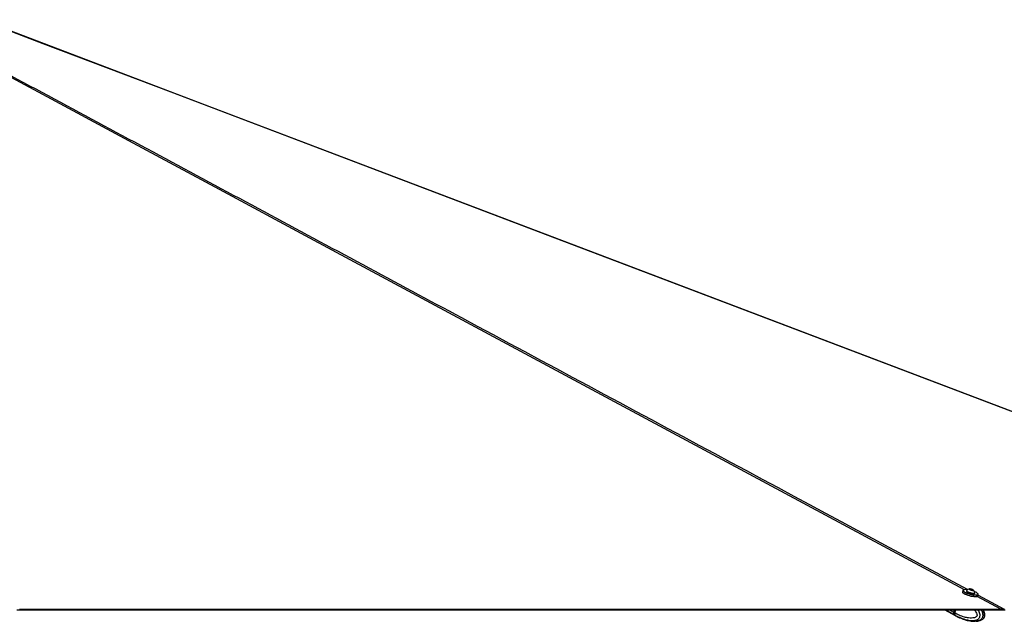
# Model space of a CAD drawing. Header units: millimetres. Extents: x 20 to 26560, y 40 to 17955.
# Tile 45 of 90: x 14519 to 16696, y 5845 to 7176. Entities that reach past the tile are written whole.
import ezdxf

# ---------------------------------------------------------------- set-up
doc = ezdxf.new("R2010")
doc.units = ezdxf.units.MM
doc.header["$LTSCALE"] = 2

msp = doc.modelspace()

# ---------------------------------------------------------------- linework, layer by layer
at = {"color": 7, "linetype": 'Continuous', "lineweight": 25}
for p, q in [((16604.79, 5913.55), (16604, 5910.56)), ((16612.98, 5913.24), (16612.8, 5912.53)), ((16620.25, 5916.36), (16622.92, 5916.24)), ((16620.67, 5915.38), (16620.25, 5916.36)), ((16623.76, 5914.28), (16620.67, 5915.38)), ((16622.52, 5914.72), (16622.92, 5916.24)), ((16622.92, 5916.24), (16626.01, 5915.13)), ((16626.43, 5914.15), (16623.76, 5914.28)), ((16625.76, 5914.18), (16626.01, 5915.13)), ((16626.01, 5915.13), (16626.43, 5914.15)), ((16631.17, 5907.68), (16631.35, 5908.39)), ((16637.84, 5901.63), (16638.63, 5904.63)), ((16564.59, 5870.29), (16588.04, 5857.91)), ((16585.78, 5870.29), (16584.39, 5865.04)), ((16586.22, 5870.29), (16584.8, 5864.89)), ((16587.04, 5863.64), (16584.96, 5864.74)), ((16585.53, 5860.14), (16587.52, 5859.09)), ((16587.04, 5863.65), (16588.79, 5870.29)), ((16587.04, 5863.65), (16587.04, 5863.64)), ((16587.52, 5859.09), (16587.65, 5859.02)), ((16588.52, 5857.66), (16590.69, 5856.51)), ((16693.48, 5870.29), (16693.47, 5870.29)), ((16597.87, 5853.12), (16597.69, 5853.12)), ((16598.62, 5852.88), (16602.73, 5851.27)), ((16605.7, 5850), (16608.03, 5849.3)), ((16630.06, 5845.26), (16631.57, 5845.35))]:
    msp.add_line(p, q, dxfattribs=at)
at = {"color": 8, "linetype": 'Continuous', "lineweight": 25}
for p, q in [((16630.88, 5903.17), (16630.38, 5903.44)), ((16688.45, 5872.24), (16636.06, 5900.39)), ((16638.31, 5903.41), (16696.34, 5872.24)), ((16584.99, 5860.43), (16566.3, 5870.29)), ((16584.39, 5865.04), (16574.45, 5870.29)), ((16584.96, 5864.74), (16586.42, 5870.29))]:
    msp.add_line(p, q, dxfattribs=at)
at = {"color": 8, "linetype": 'Continuous', "lineweight": 25, "flags": 128}
for points in [[(16608.49, 5915.2), (15160.76, 6692.99), (14960.71, 6800.48), (14760.67, 6907.96), (14560.65, 7015.45), (14360.65, 7122.96), (14261.9, 7176.08)], [(17755.49, 5913.25), (15702.9, 6692.99), (15419.97, 6800.48), (15137.04, 6907.96), (14854.12, 7015.45), (14571.2, 7122.96), (14445.42, 7170.77)], [(16584.8, 5864.89), (16584.8, 5864.89), (16584.81, 5864.86), (16584.84, 5864.82), (16584.89, 5864.78), (16584.96, 5864.74)]]:
    msp.add_lwpolyline(points, dxfattribs=at)
at = {"color": 7, "linetype": 'Continuous', "lineweight": 25, "flags": 128}
for points in [[(17754.77, 5913.96), (17751.03, 5915.38), (17729.49, 5923.56), (17709.95, 5930.99), (17693.79, 5937.12), (17679.32, 5942.62), (17666.38, 5947.54), (17653.66, 5952.37), (17640.86, 5957.23), (17627.97, 5962.13), (17581.23, 5979.88), (17533.48, 5998.02), (17485.52, 6016.24), (17228.65, 6113.82), (16769.93, 6288.08), (15950.8, 6599.25), (14908.27, 6995.29), (14449.57, 7169.57), (14446.48, 7170.75)], [(16604, 5910.56), (16603.98, 5910.08), (16604.48, 5909.06), (16605.64, 5907.92), (16607.44, 5906.71), (16609.78, 5905.47), (16612.59, 5904.26), (16615.73, 5903.12), (16619.08, 5902.11), (16622.52, 5901.25), (16625.88, 5900.6), (16629.04, 5900.17), (16631.87, 5899.98), (16634.26, 5900.04), (16636.09, 5900.35), (16637.31, 5900.9), (16637.84, 5901.63)], [(16636.74, 5900.58), (16635.65, 5900.11), (16633.85, 5899.81), (16631.52, 5899.75), (16628.76, 5899.93), (16625.67, 5900.35), (16622.38, 5900.99), (16619.03, 5901.82), (16615.75, 5902.82), (16612.68, 5903.93), (16609.94, 5905.11), (16607.65, 5906.32), (16605.89, 5907.51), (16604.75, 5908.62), (16604.44, 5909.1)], [(16638.63, 5904.63), (16638.1, 5903.9), (16636.88, 5903.35), (16635.05, 5903.04), (16632.67, 5902.98), (16629.83, 5903.17), (16626.67, 5903.6), (16623.31, 5904.25), (16619.88, 5905.1), (16616.52, 5906.12), (16613.38, 5907.26), (16610.57, 5908.47), (16608.23, 5909.71), (16606.44, 5910.92), (16605.27, 5912.06), (16604.77, 5913.07), (16604.79, 5913.55)], [(16614.99, 5915.12), (16612.44, 5915.37), (16609.89, 5915.43), (16607.81, 5915.25), (16606.32, 5914.83), (16605.45, 5914.19), (16605.26, 5913.36), (16605.74, 5912.36), (16606.88, 5911.25), (16608.64, 5910.07), (16610.93, 5908.86), (16613.67, 5907.67), (16616.74, 5906.56), (16620.02, 5905.57), (16623.37, 5904.74), (16626.66, 5904.1), (16629.75, 5903.68), (16632.51, 5903.49), (16634.84, 5903.56), (16636.63, 5903.86), (16637.82, 5904.39), (16638.35, 5905.13), (16638.21, 5906.05), (16637.39, 5907.11), (16635.94, 5908.26), (16633.9, 5909.46), (16633.9, 5909.46)], [(16612.8, 5912.53), (16612.78, 5912.29), (16613.21, 5911.53), (16614.29, 5910.67), (16615.93, 5909.77), (16618.03, 5908.89), (16620.42, 5908.1), (16622.93, 5907.46), (16625.36, 5907.02), (16627.55, 5906.8)], [(16613.14, 5913.51), (16612.97, 5913), (16613.4, 5912.25), (16614.47, 5911.39), (16616.12, 5910.48), (16618.22, 5909.6), (16620.61, 5908.81), (16623.11, 5908.17), (16625.55, 5907.73), (16627.73, 5907.51)], [(16626.12, 5913.61), (16627.31, 5913.67), (16627.9, 5913.97), (16627.79, 5914.47), (16627.01, 5915.09), (16625.66, 5915.73), (16623.97, 5916.3), (16622.17, 5916.72), (16620.56, 5916.91), (16619.37, 5916.85), (16618.78, 5916.55), (16618.89, 5916.05), (16619.67, 5915.43), (16621.02, 5914.78), (16622.72, 5914.21), (16624.51, 5913.8), (16626.12, 5913.61)], [(16627.55, 5906.8), (16629.32, 5906.83), (16630.55, 5907.1), (16631.14, 5907.6), (16631.17, 5907.68)], [(16627.73, 5907.51), (16629.51, 5907.54), (16630.73, 5907.82), (16631.33, 5908.31), (16631.36, 5908.7)], [(16633.9, 5909.46), (16631.38, 5910.67), (16630.54, 5911.02)], [(14513.09, 5870.29), (14528.61, 5870.29), (14536.36, 5870.29), (14551.88, 5870.29), (14559.64, 5870.29), (14567.4, 5870.29), (14582.92, 5870.29), (14590.68, 5870.29), (14606.19, 5870.29), (14613.95, 5870.29), (14629.47, 5870.29), (14637.23, 5870.29), (14652.75, 5870.29), (14660.5, 5870.29), (14668.26, 5870.29), (14683.78, 5870.29), (14691.54, 5870.29), (14707.06, 5870.29), (14714.82, 5870.29), (14730.33, 5870.29), (14738.09, 5870.29), (14753.61, 5870.29), (14761.37, 5870.29), (14769.13, 5870.29), (14784.65, 5870.29), (14792.4, 5870.29), (14807.92, 5870.29), (14815.68, 5870.29), (14831.2, 5870.29), (14838.96, 5870.29), (14846.72, 5870.29), (14862.23, 5870.29), (14869.99, 5870.29), (14885.51, 5870.29), (14893.27, 5870.29), (14908.79, 5870.29), (14916.54, 5870.29), (14932.06, 5870.29), (14939.82, 5870.29), (14947.58, 5870.29), (14963.1, 5870.29), (14970.86, 5870.29), (14986.37, 5870.29), (14994.13, 5870.29), (15009.65, 5870.29), (15017.41, 5870.29), (15032.93, 5870.29), (15040.68, 5870.29), (15048.44, 5870.29), (15063.96, 5870.29), (15071.72, 5870.29), (15087.24, 5870.29), (15095, 5870.29), (15110.51, 5870.29), (15118.27, 5870.29), (15133.79, 5870.29), (15141.55, 5870.29), (15149.31, 5870.29), (15164.82, 5870.29), (15172.58, 5870.29), (15188.1, 5870.29), (15195.86, 5870.29), (15211.38, 5870.29), (15219.14, 5870.29), (15226.89, 5870.29), (15242.41, 5870.29), (15250.17, 5870.29), (15265.69, 5870.29), (15273.45, 5870.29), (15288.96, 5870.29), (15296.72, 5870.29), (15312.24, 5870.29), (15320, 5870.29), (15327.76, 5870.29), (15343.28, 5870.29), (15351.04, 5870.29), (15366.55, 5870.29), (15374.31, 5870.29), (15389.83, 5870.29), (15397.59, 5870.29), (15413.11, 5870.29), (15420.86, 5870.29), (15428.62, 5870.29), (15444.14, 5870.29), (15451.9, 5870.29), (15467.42, 5870.29), (15475.18, 5870.29), (15490.69, 5870.29), (15498.45, 5870.29), (15513.97, 5870.29), (15521.73, 5870.29), (15529.49, 5870.29), (15545, 5870.29), (15552.76, 5870.29), (15568.28, 5870.29), (15576.04, 5870.29), (15591.56, 5870.29), (15599.32, 5870.29), (15607.07, 5870.29), (15622.59, 5870.29), (15630.35, 5870.29), (15645.87, 5870.29), (15653.63, 5870.29), (15669.14, 5870.29), (15676.9, 5870.29), (15692.42, 5870.29), (15700.18, 5870.29), (15707.94, 5870.29), (15723.46, 5870.29), (15731.21, 5870.29), (15746.73, 5870.29), (15754.49, 5870.29), (15770.01, 5870.29), (15777.77, 5870.29), (15793.29, 5870.29), (15801.04, 5870.29), (15808.8, 5870.29), (15824.32, 5870.29), (15832.08, 5870.29), (15847.6, 5870.29), (15855.36, 5870.29), (15870.87, 5870.29), (15878.63, 5870.29), (15894.15, 5870.29), (15901.91, 5870.29), (15909.67, 5870.29), (15925.18, 5870.29), (15932.94, 5870.29), (15948.46, 5870.29), (15956.22, 5870.29), (15971.74, 5870.29), (15979.5, 5870.29), (15987.25, 5870.29), (16002.77, 5870.29), (16010.53, 5870.29), (16026.05, 5870.29), (16033.81, 5870.29), (16049.32, 5870.29), (16057.08, 5870.29), (16072.6, 5870.29), (16080.36, 5870.29), (16088.12, 5870.29), (16103.64, 5870.29), (16111.4, 5870.29), (16126.91, 5870.29), (16134.67, 5870.29), (16150.19, 5870.29), (16157.95, 5870.29), (16173.47, 5870.29), (16181.22, 5870.29), (16188.98, 5870.29), (16204.5, 5870.29), (16212.26, 5870.29), (16227.78, 5870.29), (16235.54, 5870.29), (16251.05, 5870.29), (16258.81, 5870.29), (16274.33, 5870.29), (16282.09, 5870.29), (16289.85, 5870.29), (16305.36, 5870.29), (16313.12, 5870.29), (16328.64, 5870.29), (16336.4, 5870.29), (16351.92, 5870.29), (16359.68, 5870.29), (16375.19, 5870.29), (16382.95, 5870.29), (16390.71, 5870.29), (16406.23, 5870.29), (16413.99, 5870.29), (16429.51, 5870.29), (16437.26, 5870.29), (16452.78, 5870.29), (16460.54, 5870.29), (16468.3, 5870.29), (16483.82, 5870.29), (16491.58, 5870.29), (16507.09, 5870.29), (16514.85, 5870.29), (16530.37, 5870.29), (16538.13, 5870.29), (16553.65, 5870.29), (16561.4, 5870.29), (16569.16, 5870.29), (16584.68, 5870.29), (16592.44, 5870.29), (16607.96, 5870.29), (16615.72, 5870.29), (16631.23, 5870.29), (16638.99, 5870.29), (16654.51, 5870.29), (16662.27, 5870.29), (16670.03, 5870.29), (16681.75, 5870.29), (16693.47, 5870.29)], [(14518.67, 5872.24), (14526.43, 5872.24), (14534.19, 5872.24), (14549.71, 5872.24), (14557.46, 5872.24), (14572.98, 5872.24), (14580.74, 5872.24), (14596.26, 5872.24), (14604.02, 5872.24), (14619.53, 5872.24), (14627.29, 5872.24), (14635.05, 5872.24), (14650.57, 5872.24), (14658.33, 5872.24), (14673.85, 5872.24), (14681.6, 5872.24), (14697.12, 5872.24), (14704.88, 5872.24), (14720.4, 5872.24), (14728.16, 5872.24), (14735.92, 5872.24), (14751.43, 5872.24), (14759.19, 5872.24), (14774.71, 5872.24), (14782.47, 5872.24), (14797.99, 5872.24), (14805.74, 5872.24), (14813.5, 5872.24), (14829.02, 5872.24), (14836.78, 5872.24), (14852.3, 5872.24), (14860.06, 5872.24), (14875.57, 5872.24), (14883.33, 5872.24), (14898.85, 5872.24), (14906.61, 5872.24), (14914.37, 5872.24), (14929.88, 5872.24), (14937.64, 5872.24), (14953.16, 5872.24), (14960.92, 5872.24), (14976.44, 5872.24), (14984.2, 5872.24), (14999.71, 5872.24), (15007.47, 5872.24), (15015.23, 5872.24), (15030.75, 5872.24), (15038.51, 5872.24), (15054.02, 5872.24), (15061.78, 5872.24), (15077.3, 5872.24), (15085.06, 5872.24), (15100.58, 5872.24), (15108.34, 5872.24), (15116.1, 5872.24), (15131.61, 5872.24), (15139.37, 5872.24), (15154.89, 5872.24), (15162.65, 5872.24), (15178.17, 5872.24), (15185.92, 5872.24), (15193.68, 5872.24), (15209.2, 5872.24), (15216.96, 5872.24), (15232.48, 5872.24), (15240.24, 5872.24), (15255.75, 5872.24), (15263.51, 5872.24), (15279.03, 5872.24), (15286.79, 5872.24), (15294.55, 5872.24), (15310.06, 5872.24), (15317.82, 5872.24), (15333.34, 5872.24), (15341.1, 5872.24), (15356.62, 5872.24), (15364.38, 5872.24), (15379.89, 5872.24), (15387.65, 5872.24), (15395.41, 5872.24), (15410.93, 5872.24), (15418.69, 5872.24), (15434.2, 5872.24), (15441.96, 5872.24), (15457.48, 5872.24), (15465.24, 5872.24), (15480.76, 5872.24), (15488.52, 5872.24), (15496.27, 5872.24), (15511.79, 5872.24), (15519.55, 5872.24), (15535.07, 5872.24), (15542.83, 5872.24), (15558.34, 5872.24), (15566.1, 5872.24), (15573.86, 5872.24), (15589.38, 5872.24), (15597.14, 5872.24), (15612.66, 5872.24), (15620.42, 5872.24), (15635.93, 5872.24), (15643.69, 5872.24), (15659.21, 5872.24), (15666.97, 5872.24), (15674.73, 5872.24), (15690.24, 5872.24), (15698, 5872.24), (15713.52, 5872.24), (15721.28, 5872.24), (15736.8, 5872.24), (15744.56, 5872.24), (15760.07, 5872.24), (15767.83, 5872.24), (15775.59, 5872.24), (15791.11, 5872.24), (15798.87, 5872.24), (15814.38, 5872.24), (15822.14, 5872.24), (15837.66, 5872.24), (15845.42, 5872.24), (15860.94, 5872.24), (15868.7, 5872.24), (15876.45, 5872.24), (15891.97, 5872.24), (15899.73, 5872.24), (15915.25, 5872.24), (15923.01, 5872.24), (15938.52, 5872.24), (15946.28, 5872.24), (15954.04, 5872.24), (15969.56, 5872.24), (15977.32, 5872.24), (15992.84, 5872.24), (16000.6, 5872.24), (16016.11, 5872.24), (16023.87, 5872.24), (16039.39, 5872.24), (16047.15, 5872.24), (16054.91, 5872.24), (16070.42, 5872.24), (16078.18, 5872.24), (16093.7, 5872.24), (16101.46, 5872.24), (16116.98, 5872.24), (16124.74, 5872.24), (16140.25, 5872.24), (16148.01, 5872.24), (16155.77, 5872.24), (16171.29, 5872.24), (16179.05, 5872.24), (16194.56, 5872.24), (16202.32, 5872.24), (16217.84, 5872.24), (16225.6, 5872.24), (16241.12, 5872.24), (16248.88, 5872.24), (16256.63, 5872.24), (16272.15, 5872.24), (16279.91, 5872.24), (16295.43, 5872.24), (16303.19, 5872.24), (16318.71, 5872.24), (16326.46, 5872.24), (16334.22, 5872.24), (16349.74, 5872.24), (16357.5, 5872.24), (16373.02, 5872.24), (16380.78, 5872.24), (16396.29, 5872.24), (16404.05, 5872.24), (16419.57, 5872.24), (16427.33, 5872.24), (16435.09, 5872.24), (16450.6, 5872.24), (16458.36, 5872.24), (16473.88, 5872.24), (16481.64, 5872.24), (16497.16, 5872.24), (16504.92, 5872.24), (16520.43, 5872.24), (16528.19, 5872.24), (16535.95, 5872.24), (16551.47, 5872.24), (16559.23, 5872.24), (16574.74, 5872.24), (16582.5, 5872.24), (16598.02, 5872.24), (16605.78, 5872.24), (16621.3, 5872.24), (16629.06, 5872.24), (16636.82, 5872.24), (16652.33, 5872.24), (16660.09, 5872.24), (16674.27, 5872.24), (16688.45, 5872.24)], [(16584.99, 5860.43), (16586.59, 5858.86), (16588.29, 5857.79)], [(16693.47, 5870.29), (16689.59, 5870.29), (16681.83, 5870.29), (16666.31, 5870.29), (16658.56, 5870.29), (16651.76, 5870.29)], [(16693.92, 5871.86), (16693.69, 5871.07), (16693.47, 5870.29)], [(16693.47, 5870.29), (16695.08, 5870.29), (16698.29, 5870.29)]]:
    msp.add_lwpolyline(points, dxfattribs=at)
at = {"color": 7, "linetype": 'Continuous', "lineweight": 25}
for centre, radius, start, end in [((16620.99, 5906.35), 10.63, 97.81352, 137.63474), ((16620.99, 5906.35), 10.63, 12.808, 52.62921), ((16589.36, 5863.34), 5.25, 161.10797, 213.74251)]:
    msp.add_arc(centre, radius, start, end, dxfattribs=at)
at = {"color": 8, "linetype": 'Continuous', "lineweight": 25}
msp.add_arc((16595.35, 5865.27), 9.92, 219.09634, 242.02865, dxfattribs=at)
at = {"color": 7, "linetype": 'Continuous', "lineweight": 25}
for centre, major_axis, ratio, start_param, end_param in [((16589.14, 5864.77), (2.76, 5.33), 0.651375, 1.9026784, 2.8652292), ((16588.73, 5864.98), (2.48, 4.79), 0.6501369, 1.9022131, 2.116179), ((16598.59, 5876.94), (10.01, 19.31), 0.6504785, 2.8648918, 3.136862)]:
    msp.add_ellipse(centre, major_axis=major_axis, ratio=ratio, start_param=start_param, end_param=end_param, dxfattribs=at)
at = {"color": 8, "linetype": 'Continuous', "lineweight": 25}
for points, knots in [([(14270.52, 7175.43), (14315.21, 7151.42), (14432.69, 7088.31), (14622.88, 6986.14), (14841.16, 6868.87), (15059.43, 6751.62), (15277.69, 6634.37), (15796.52, 6355.64), (16242.58, 6116.01), (16615.89, 5915.46)], [0, 0, 0, 0, 0.0571397, 0.150203, 0.2432663, 0.3363296, 0.429393, 0.5224563, 1, 1, 1, 1]), ([(16630.6, 5870.29), (16631.2, 5869.5), (16632.8, 5867.44), (16634.69, 5864.09), (16635.87, 5860.82), (16636.14, 5858.68), (16635.97, 5857.59), (16635.61, 5856.72), (16634.67, 5855.44), (16632.8, 5854.19), (16629.04, 5852.75), (16623.84, 5852.17), (16616.52, 5852.66), (16607.25, 5854.67), (16597.07, 5858.36), (16590.08, 5862.05), (16587.04, 5863.65)], [0, 0, 0, 0, 0.04009843, 0.10561519, 0.14859914, 0.16869702, 0.18212911, 0.18776814, 0.20465424, 0.24636196, 0.28780636, 0.39357713, 0.49586695, 0.6403213, 0.84403519, 1, 1, 1, 1]), ([(16587.65, 5859.02), (16587.65, 5859.02), (16590.7, 5857.28), (16598, 5853.54), (16608.62, 5849.53), (16618.5, 5847.33), (16626.52, 5846.72), (16632.43, 5847.37), (16637.1, 5849.15), (16639.88, 5851.13), (16641.49, 5853.48), (16642.37, 5855.68), (16642.83, 5858.27), (16642.45, 5862.18), (16641.06, 5866.36), (16639.46, 5869), (16638.67, 5870.29)], [0, 0, 0, 0, 0.00000129, 0.14041165, 0.33011029, 0.46628593, 0.56493773, 0.67204199, 0.71845719, 0.77461451, 0.80741868, 0.82167775, 0.85572575, 0.89171276, 0.94708427, 1, 1, 1, 1]), ([(16645.34, 5870.29), (16646.01, 5868.92), (16647.28, 5866.34), (16648.45, 5861.98), (16648.71, 5857.85), (16647.93, 5854.24), (16646.27, 5851.11), (16643.78, 5848.74), (16640.78, 5847.1), (16637.43, 5845.98), (16633.73, 5845.34), (16631.05, 5845.3), (16629.76, 5845.28)], [0, 0, 0, 0, 0.109572, 0.2067705, 0.3048349, 0.3778344, 0.4507366, 0.5584988, 0.6530794, 0.7499447, 0.8798617, 1, 1, 1, 1]), ([(16646.98, 5849.08), (16647.06, 5849.12), (16648.26, 5849.64), (16649.99, 5851.16), (16651.54, 5853.48), (16652.41, 5855.68), (16652.87, 5858.27), (16652.6, 5862.18), (16651.47, 5866.36), (16650.16, 5869), (16649.52, 5870.29)], [0, 0, 0, 0, 0.0147688, 0.2112858, 0.3260808, 0.375979, 0.4951266, 0.6210595, 0.8148267, 1, 1, 1, 1])]:
    msp.add_open_spline(points, degree=3, knots=knots, dxfattribs=at)
at = {"color": 7, "linetype": 'Continuous', "lineweight": 25}
for points, knots in [([(16587.04, 5863.64), (16586.91, 5863.01), (16586.65, 5861.76), (16586.88, 5860.21), (16587.27, 5859.41), (16587.51, 5859.11), (16587.52, 5859.09)], [0, 0, 0, 0, 0.350295, 0.700583, 0.9859267, 1, 1, 1, 1]), ([(16646.98, 5849.07), (16647.23, 5849.19), (16648.18, 5849.66), (16649.57, 5850.77), (16651, 5852.25), (16652.1, 5853.86), (16652.86, 5855.73), (16653.27, 5857.83), (16653.3, 5860.13), (16652.98, 5862.54), (16652.31, 5864.9), (16651.38, 5867.52), (16650.54, 5869.25), (16650.04, 5870.29)], [0, 0, 0, 0, 0.0374188, 0.1484979, 0.2259613, 0.3021173, 0.3810821, 0.465784, 0.5549051, 0.6516637, 0.752872, 0.8514961, 1, 1, 1, 1]), ([(16693.92, 5871.86), (16692.65, 5872.01), (16690.84, 5872.22), (16689, 5872.24), (16688.45, 5872.24)], [0, 0, 0, 0, 0.7007231, 1, 1, 1, 1]), ([(16696.34, 5872.24), (16695.79, 5872.21), (16695.01, 5872.17), (16694.17, 5871.93), (16693.92, 5871.86)], [0, 0, 0, 0, 0.7007216, 1, 1, 1, 1]), ([(16590.69, 5856.52), (16592.94, 5855.34), (16595.3, 5854.11), (16597.73, 5853.1), (16597.85, 5853.05)], [0, 0, 0, 0, 0.9518457, 1, 1, 1, 1]), ([(16597.66, 5853.17), (16597.65, 5853.18), (16597.61, 5853.22), (16597.92, 5853.15), (16598.39, 5852.97), (16598.62, 5852.88)], [0, 0, 0, 0, 0.1514315, 0.5871021, 1, 1, 1, 1]), ([(16602.73, 5851.27), (16602.99, 5851.18), (16603.5, 5850.98), (16604.45, 5850.56), (16605.2, 5850.23), (16605.6, 5850.05), (16605.7, 5850)], [0, 0, 0, 0, 0.2990505, 0.5979905, 0.9014906, 1, 1, 1, 1]), ([(16607.98, 5849.15), (16608.49, 5848.99), (16609.9, 5848.52), (16612.84, 5847.68), (16617.26, 5846.61), (16623.15, 5845.54), (16627.63, 5845.36), (16630.06, 5845.26)], [0, 0, 0, 0, 0.0720113, 0.2028277, 0.4086862, 0.6799768, 1, 1, 1, 1]), ([(16633.99, 5845.5), (16634.55, 5845.52), (16636.54, 5845.61), (16639.61, 5846.24), (16642.81, 5847.17), (16645.08, 5848.07), (16646.3, 5848.7), (16646.81, 5848.96)], [0, 0, 0, 0, 0.13189074, 0.46452386, 0.70823091, 0.87681409, 1, 1, 1, 1])]:
    msp.add_open_spline(points, degree=3, knots=knots, dxfattribs=at)

doc.saveas('drawing.dxf')
